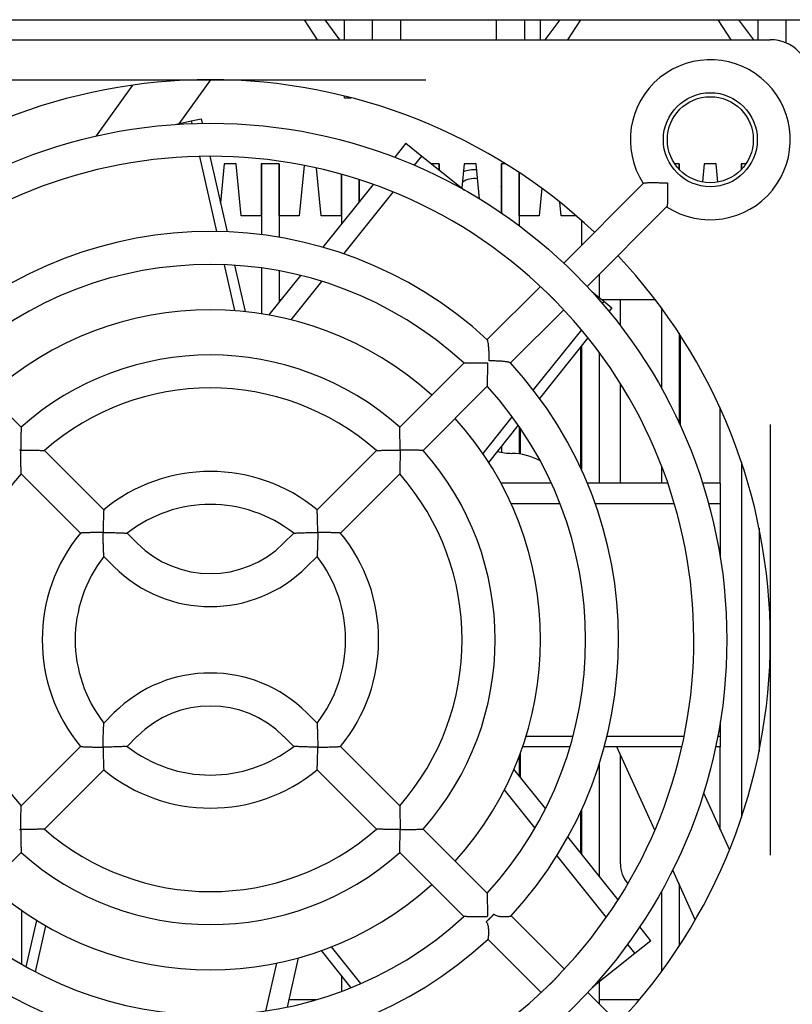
# Model space of a CAD drawing. Extents: x 12847 to 13300, y -1502 to -1025.
# Tile 5 of 42: x 13168 to 13207, y -1468 to -1419. Entities that reach past the tile are written whole.
import ezdxf

# ---------------------------------------------------------------- set-up
doc = ezdxf.new("R2010")
doc.units = 0
doc.layers.add('2', color=2, linetype='CONTINUOUS')

msp = doc.modelspace()

# ---------------------------------------------------------------- linework, layer by layer
at = {"layer": '2', "color": 7}
for p, q in [((13144.268, -1418.737), (13272.968, -1418.737)), ((13182.3, -1418.737), (13182.951, -1419.737)), ((13184.094, -1419.737), (13183.348, -1418.737)), ((13184.318, -1419.737), (13184.318, -1418.737)), ((13185.718, -1419.737), (13185.718, -1418.737)), ((13187.118, -1418.737), (13187.118, -1419.737)), ((13191.918, -1419.737), (13191.918, -1418.737)), ((13193.318, -1418.737), (13193.318, -1419.737)), ((13194.118, -1419.737), (13194.118, -1418.737)), ((13195.089, -1418.737), (13194.342, -1419.737)), ((13195.486, -1419.737), (13196.137, -1418.737)), ((13203, -1418.737), (13203.651, -1419.737)), ((13204.794, -1419.737), (13204.048, -1418.737)), ((13205.018, -1419.737), (13205.018, -1418.737)), ((13206.418, -1419.904), (13206.418, -1418.737)), ((13149.618, -1419.737), (13205.618, -1419.737)), ((13166.848, -1421.737), (13188.389, -1421.737)), ((13171.914, -1424.55), (13173.735, -1422.008)), ((13177.618, -1421.737), (13176.04, -1423.942)), ((13184.318, -1422.637), (13184.318, -1422.551)), ((13184.318, -1422.637), (13184.66, -1422.637)), ((13175.926, -1423.968), (13176.659, -1423.801)), ((13176.659, -1423.801), (13177.156, -1423.687)), ((13176.659, -1423.801), (13176.688, -1423.929)), ((13177.156, -1423.687), (13177.208, -1423.916)), ((13187.39, -1424.914), (13186.833, -1425.612)), ((13187.39, -1424.914), (13188.189, -1425.552)), ((13177.063, -1425.569), (13177.92, -1429.327)), ((13177.584, -1425.562), (13178.447, -1429.342)), ((13178.305, -1425.937), (13178.117, -1427.897)), ((13178.905, -1425.937), (13178.305, -1425.937)), ((13179.156, -1428.537), (13178.905, -1425.937)), ((13180.156, -1425.937), (13180.156, -1428.537)), ((13181.056, -1425.937), (13180.156, -1425.937)), ((13180.169, -1425.947), (13180.169, -1429.485)), ((13181.049, -1425.947), (13180.169, -1425.947)), ((13180.818, -1425.947), (13180.818, -1425.937)), ((13181.049, -1425.947), (13181.049, -1429.615)), ((13181.056, -1428.537), (13181.056, -1425.937)), ((13187.821, -1426.013), (13188.189, -1425.552)), ((13188.189, -1425.552), (13190.324, -1427.254)), ((13189.057, -1425.937), (13188.673, -1425.937)), ((13189.051, -1425.947), (13188.685, -1425.947)), ((13189.051, -1425.947), (13189.051, -1426.239)), ((13189.057, -1426.244), (13189.057, -1425.937)), ((13190.307, -1425.937), (13190.191, -1427.148)), ((13190.907, -1425.937), (13190.307, -1425.937)), ((13191.077, -1427.697), (13190.907, -1425.937)), ((13192.158, -1425.937), (13192.158, -1428.394)), ((13192.368, -1425.937), (13192.158, -1425.937)), ((13192.172, -1425.947), (13192.172, -1428.404)), ((13192.384, -1425.947), (13192.172, -1425.947)), ((13201.059, -1425.937), (13200.834, -1425.937)), ((13201.054, -1425.947), (13200.841, -1425.947)), ((13201.054, -1425.947), (13201.054, -1426.213)), ((13201.059, -1426.218), (13201.059, -1425.937)), ((13202.31, -1425.937), (13202.222, -1426.85)), ((13202.91, -1425.937), (13202.31, -1425.937)), ((13202.998, -1426.854), (13202.91, -1425.937)), ((13204.16, -1425.937), (13204.16, -1426.236)), ((13204.402, -1425.937), (13204.16, -1425.937)), ((13204.396, -1425.947), (13204.175, -1425.947)), ((13204.175, -1425.947), (13204.175, -1426.22)), ((13182.298, -1426.02), (13182.056, -1428.537)), ((13183.156, -1428.537), (13182.927, -1426.152)), ((13184.156, -1426.463), (13184.156, -1428.537)), ((13184.17, -1426.467), (13184.17, -1428.951)), ((13193.052, -1426.375), (13193.052, -1429.032)), ((13193.058, -1428.537), (13193.058, -1426.379)), ((13185.05, -1426.733), (13185.05, -1427.848)), ((13185.056, -1427.84), (13185.056, -1426.735)), ((13199.274, -1426.915), (13195.287, -1430.902)), ((13185.75, -1426.971), (13183.242, -1430.115)), ((13184.287, -1430.445), (13186.752, -1427.354)), ((13194.19, -1427.168), (13194.058, -1428.537)), ((13178.118, -1427.904), (13178.118, -1427.879)), ((13195.158, -1428.537), (13195.093, -1427.86)), ((13200.441, -1428.082), (13196.453, -1432.069)), ((13180.156, -1428.537), (13179.156, -1428.537)), ((13182.056, -1428.537), (13181.056, -1428.537)), ((13184.156, -1428.537), (13183.156, -1428.537)), ((13194.058, -1428.537), (13193.058, -1428.537)), ((13195.909, -1428.537), (13195.158, -1428.537)), ((13196.173, -1428.768), (13196.173, -1430.016)), ((13178.299, -1430.987), (13178.823, -1433.281)), ((13178.828, -1431.014), (13179.357, -1433.329)), ((13180.169, -1431.149), (13180.169, -1433.436)), ((13181.049, -1431.291), (13181.049, -1432.865)), ((13182.12, -1431.523), (13180.544, -1433.499)), ((13181.659, -1433.74), (13183.189, -1431.821)), ((13197.053, -1431.469), (13197.053, -1432.621)), ((13194.119, -1432.07), (13191.457, -1434.732)), ((13196.71, -1432.347), (13197.298, -1432.816)), ((13181.151, -1432.737), (13181.049, -1432.737)), ((13181.118, -1432.737), (13181.118, -1432.779)), ((13199.867, -1432.737), (13197.2, -1432.737)), ((13197.298, -1432.816), (13197.216, -1432.919)), ((13197.298, -1432.816), (13197.697, -1433.134)), ((13198.118, -1434.031), (13198.118, -1432.737)), ((13195.286, -1433.236), (13192.624, -1435.899)), ((13197.697, -1433.134), (13197.551, -1433.317)), ((13200.174, -1433.147), (13200.174, -1437.161)), ((13196.168, -1434.234), (13193.764, -1437.248)), ((13196.498, -1434.638), (13194.081, -1437.668)), ((13201.054, -1434.416), (13201.054, -1438.889)), ((13201.118, -1434.514), (13201.118, -1439.028)), ((13196.118, -1435.113), (13196.118, -1441.111)), ((13196.173, -1435.044), (13196.173, -1441.23)), ((13197.053, -1435.36), (13197.053, -1441.9)), ((13164.947, -1435.9), (13168.151, -1439.103)), ((13187.085, -1439.103), (13190.289, -1435.9)), ((13188.252, -1440.27), (13191.456, -1437.066)), ((13198.118, -1441.9), (13198.118, -1436.924)), ((13203.118, -1441.9), (13203.118, -1438.172)), ((13192.702, -1438.579), (13191.235, -1440.419)), ((13193.011, -1439.009), (13191.531, -1440.866)), ((13193.052, -1439.069), (13193.052, -1440.444)), ((13193.118, -1440.454), (13193.118, -1439.165)), ((13205.618, -1438.967), (13205.618, -1460.508)), ((13192.172, -1440.061), (13192.172, -1440.365)), ((13169.32, -1440.272), (13172.282, -1443.234)), ((13182.955, -1443.234), (13185.917, -1440.272)), ((13200.174, -1441.039), (13200.174, -1441.9)), ((13204.175, -1440.865), (13204.175, -1458.61)), ((13168.153, -1441.439), (13171.115, -1444.401)), ((13184.122, -1444.401), (13187.083, -1441.439)), ((13194.666, -1441.9), (13192.138, -1441.9)), ((13200.488, -1441.9), (13196.466, -1441.9)), ((13203.118, -1441.9), (13202.225, -1441.9)), ((13203.118, -1441.9), (13203.118, -1442.922)), ((13192.645, -1442.922), (13195.099, -1442.922)), ((13196.86, -1442.922), (13200.813, -1442.922)), ((13202.528, -1442.922), (13203.118, -1442.922)), ((13203.118, -1442.922), (13203.118, -1445.653)), ((13205.055, -1444.151), (13205.055, -1455.324)), ((13173.456, -1444.408), (13173.959, -1444.911)), ((13181.278, -1444.911), (13181.781, -1444.408)), ((13172.289, -1445.575), (13172.792, -1446.078)), ((13182.444, -1446.078), (13182.948, -1445.575)), ((13172.289, -1453.9), (13172.792, -1453.397)), ((13182.444, -1453.397), (13182.948, -1453.9)), ((13203.118, -1453.822), (13203.118, -1454.573)), ((13173.456, -1455.067), (13173.959, -1454.563)), ((13181.278, -1454.563), (13181.781, -1455.067)), ((13195.747, -1454.573), (13193.394, -1454.573)), ((13201.305, -1454.573), (13197.45, -1454.573)), ((13203.118, -1454.573), (13202.986, -1454.573)), ((13203.118, -1454.573), (13203.118, -1455.083)), ((13168.153, -1458.036), (13171.115, -1455.074)), ((13184.122, -1455.074), (13187.083, -1458.036)), ((13193.118, -1456.604), (13193.118, -1455.394)), ((13195.603, -1455.083), (13193.228, -1455.083)), ((13201.195, -1455.083), (13197.318, -1455.083)), ((13199.838, -1459.262), (13197.943, -1455.083)), ((13198.118, -1460.937), (13198.118, -1455.471)), ((13203.118, -1455.083), (13202.884, -1455.083)), ((13203.118, -1459.233), (13203.118, -1455.083)), ((13193.052, -1455.572), (13193.052, -1456.521)), ((13197.053, -1455.978), (13197.053, -1461.538)), ((13169.32, -1459.202), (13172.282, -1456.241)), ((13182.955, -1456.241), (13185.917, -1459.202)), ((13194.375, -1458.179), (13192.799, -1456.203)), ((13192.316, -1457.237), (13193.846, -1459.156)), ((13202.283, -1457.391), (13203.575, -1460.239)), ((13196.118, -1458.364), (13196.118, -1460.366)), ((13196.173, -1458.245), (13196.173, -1460.435)), ((13188.252, -1459.205), (13191.456, -1462.408)), ((13198.005, -1462.731), (13195.497, -1459.587)), ((13164.947, -1463.575), (13168.151, -1460.371)), ((13187.085, -1460.371), (13190.289, -1463.575)), ((13194.943, -1460.532), (13197.408, -1463.623)), ((13201.867, -1463.737), (13200.737, -1461.246)), ((13200.174, -1462.313), (13200.174, -1466.327)), ((13201.054, -1461.945), (13201.054, -1465.059)), ((13168.166, -1463.262), (13168.166, -1465.945)), ((13168.404, -1466.082), (13168.933, -1463.766)), ((13191.469, -1463.555), (13191.436, -1463.588)), ((13195.325, -1466.197), (13192.662, -1463.534)), ((13168.869, -1466.335), (13169.393, -1464.041)), ((13199.645, -1464.788), (13199.088, -1464.09)), ((13194.161, -1467.366), (13191.499, -1464.704)), ((13199.645, -1464.788), (13198.845, -1465.425)), ((13184.652, -1467.132), (13183.171, -1465.275)), ((13185.14, -1466.926), (13183.673, -1465.086)), ((13198.477, -1464.963), (13198.845, -1465.425)), ((13181.466, -1468.101), (13182.028, -1465.637)), ((13198.845, -1465.425), (13196.71, -1467.128)), ((13180.919, -1465.904), (13180.372, -1468.297)), ((13184.17, -1466.527), (13184.17, -1467.319)), ((13197.053, -1466.854), (13197.053, -1467.925)), ((13182.913, -1467.737), (13181.549, -1467.737)), ((13200.122, -1470.993), (13196.492, -1467.364)), ((13199.066, -1467.737), (13197.053, -1467.737))]:
    msp.add_line(p, q, dxfattribs=at)
at = {"layer": '2', "color": 7, "flags": 128}
for points in [[(13199.274, -1426.915), (13199.283, -1426.909), (13199.299, -1426.903), (13199.32, -1426.898), (13199.347, -1426.894), (13199.379, -1426.891), (13199.415, -1426.888), (13199.455, -1426.886), (13199.5, -1426.884), (13199.547, -1426.883), (13199.598, -1426.882), (13199.651, -1426.882), (13199.706, -1426.882), (13199.763, -1426.882), (13199.821, -1426.883), (13199.881, -1426.883), (13199.942, -1426.884), (13200.004, -1426.884), (13200.067, -1426.885), (13200.132, -1426.886), (13200.198, -1426.886), (13200.264, -1426.886), (13200.332, -1426.887), (13200.4, -1426.887), (13200.469, -1426.886)], [(13200.469, -1426.886), (13200.469, -1426.955), (13200.469, -1427.024), (13200.469, -1427.091), (13200.47, -1427.158), (13200.47, -1427.224), (13200.471, -1427.289), (13200.471, -1427.352), (13200.472, -1427.414), (13200.473, -1427.475), (13200.473, -1427.535), (13200.473, -1427.593), (13200.474, -1427.65), (13200.474, -1427.705), (13200.473, -1427.758), (13200.473, -1427.809), (13200.472, -1427.856), (13200.47, -1427.9), (13200.468, -1427.941), (13200.465, -1427.977), (13200.462, -1428.009), (13200.457, -1428.035), (13200.453, -1428.057), (13200.447, -1428.072), (13200.441, -1428.082)], [(13194.475, -1432.408), (13194.484, -1432.417), (13194.493, -1432.427), (13194.503, -1432.436), (13194.513, -1432.445), (13194.523, -1432.455), (13194.532, -1432.464), (13194.542, -1432.473), (13194.552, -1432.483), (13194.562, -1432.492), (13194.572, -1432.502), (13194.582, -1432.512), (13194.593, -1432.521), (13194.603, -1432.531), (13194.613, -1432.541), (13194.623, -1432.551), (13194.633, -1432.561), (13194.644, -1432.571), (13194.654, -1432.581), (13194.664, -1432.591), (13194.674, -1432.601), (13194.684, -1432.611), (13194.694, -1432.621), (13194.705, -1432.631), (13194.715, -1432.641)], [(13194.715, -1432.641), (13194.725, -1432.651), (13194.735, -1432.661), (13194.745, -1432.672), (13194.755, -1432.682), (13194.765, -1432.692), (13194.775, -1432.702), (13194.785, -1432.712), (13194.795, -1432.723), (13194.805, -1432.733), (13194.815, -1432.743), (13194.825, -1432.753), (13194.835, -1432.763), (13194.844, -1432.774), (13194.854, -1432.784), (13194.863, -1432.794), (13194.873, -1432.804), (13194.882, -1432.814), (13194.892, -1432.823), (13194.901, -1432.833), (13194.911, -1432.843), (13194.92, -1432.853), (13194.929, -1432.862), (13194.938, -1432.872), (13194.947, -1432.881)], [(13191.565, -1435.791), (13191.564, -1435.732), (13191.563, -1435.672), (13191.562, -1435.614), (13191.56, -1435.555), (13191.558, -1435.498), (13191.556, -1435.441), (13191.553, -1435.385), (13191.551, -1435.33), (13191.547, -1435.276), (13191.544, -1435.223), (13191.54, -1435.171), (13191.536, -1435.121), (13191.531, -1435.073), (13191.527, -1435.027), (13191.521, -1434.983), (13191.516, -1434.941), (13191.51, -1434.903), (13191.505, -1434.867), (13191.498, -1434.835), (13191.492, -1434.806), (13191.485, -1434.782), (13191.479, -1434.763), (13191.472, -1434.748), (13191.465, -1434.739)], [(13192.616, -1435.891), (13192.607, -1435.884), (13192.593, -1435.877), (13192.573, -1435.87), (13192.549, -1435.864), (13192.521, -1435.857), (13192.489, -1435.851), (13192.453, -1435.845), (13192.414, -1435.84), (13192.373, -1435.834), (13192.329, -1435.829), (13192.283, -1435.824), (13192.235, -1435.82), (13192.185, -1435.816), (13192.133, -1435.812), (13192.08, -1435.808), (13192.026, -1435.805), (13191.971, -1435.802), (13191.915, -1435.8), (13191.858, -1435.797), (13191.8, -1435.796), (13191.742, -1435.794), (13191.683, -1435.793), (13191.624, -1435.792), (13191.565, -1435.791)], [(13190.289, -1435.9), (13190.292, -1435.9), (13190.302, -1435.899), (13190.317, -1435.899), (13190.338, -1435.899), (13190.364, -1435.898), (13190.395, -1435.898), (13190.43, -1435.897), (13190.469, -1435.896), (13190.511, -1435.895), (13190.557, -1435.895), (13190.606, -1435.894), (13190.658, -1435.893), (13190.714, -1435.892), (13190.773, -1435.891), (13190.834, -1435.891), (13190.899, -1435.89), (13190.965, -1435.889), (13191.033, -1435.889), (13191.103, -1435.888), (13191.174, -1435.888), (13191.247, -1435.887), (13191.32, -1435.887), (13191.394, -1435.887), (13191.469, -1435.887)], [(13191.469, -1435.887), (13191.469, -1435.961), (13191.469, -1436.036), (13191.468, -1436.109), (13191.468, -1436.181), (13191.468, -1436.252), (13191.467, -1436.322), (13191.466, -1436.391), (13191.466, -1436.457), (13191.465, -1436.521), (13191.464, -1436.583), (13191.464, -1436.642), (13191.463, -1436.697), (13191.462, -1436.75), (13191.461, -1436.799), (13191.46, -1436.845), (13191.46, -1436.887), (13191.459, -1436.925), (13191.458, -1436.961), (13191.458, -1436.991), (13191.457, -1437.018), (13191.457, -1437.039), (13191.456, -1437.054), (13191.456, -1437.063), (13191.456, -1437.066)], [(13168.151, -1439.103), (13168.151, -1439.107), (13168.151, -1439.117), (13168.15, -1439.134), (13168.15, -1439.157), (13168.149, -1439.186), (13168.148, -1439.219), (13168.147, -1439.258), (13168.146, -1439.301), (13168.145, -1439.347), (13168.144, -1439.396), (13168.143, -1439.448), (13168.142, -1439.503), (13168.14, -1439.56), (13168.14, -1439.618), (13168.139, -1439.678), (13168.138, -1439.739), (13168.137, -1439.801), (13168.136, -1439.864), (13168.136, -1439.928), (13168.135, -1439.992), (13168.135, -1440.057), (13168.134, -1440.122), (13168.134, -1440.188), (13168.134, -1440.253)], [(13187.102, -1440.253), (13187.102, -1440.188), (13187.102, -1440.122), (13187.102, -1440.057), (13187.102, -1439.992), (13187.101, -1439.928), (13187.1, -1439.864), (13187.1, -1439.801), (13187.099, -1439.739), (13187.098, -1439.678), (13187.097, -1439.618), (13187.096, -1439.56), (13187.095, -1439.503), (13187.094, -1439.448), (13187.093, -1439.396), (13187.092, -1439.347), (13187.091, -1439.301), (13187.09, -1439.258), (13187.089, -1439.219), (13187.088, -1439.186), (13187.087, -1439.157), (13187.086, -1439.134), (13187.086, -1439.117), (13187.086, -1439.107), (13187.085, -1439.103)], [(13168.134, -1440.253), (13168.069, -1440.253)], [(13168.153, -1441.439), (13168.153, -1441.435), (13168.153, -1441.424), (13168.152, -1441.406), (13168.152, -1441.381), (13168.151, -1441.35), (13168.15, -1441.314), (13168.148, -1441.273), (13168.147, -1441.228), (13168.146, -1441.18), (13168.145, -1441.129), (13168.143, -1441.075), (13168.142, -1441.018), (13168.141, -1440.96), (13168.14, -1440.901), (13168.139, -1440.839), (13168.138, -1440.777), (13168.137, -1440.713), (13168.136, -1440.649), (13168.136, -1440.584), (13168.135, -1440.519), (13168.135, -1440.453), (13168.134, -1440.386), (13168.134, -1440.32), (13168.134, -1440.253)], [(13168.134, -1440.253), (13168.201, -1440.253), (13168.267, -1440.254), (13168.334, -1440.254), (13168.4, -1440.254), (13168.465, -1440.255), (13168.53, -1440.255), (13168.594, -1440.256), (13168.658, -1440.257), (13168.72, -1440.258), (13168.782, -1440.259), (13168.841, -1440.26), (13168.899, -1440.261), (13168.956, -1440.262), (13169.01, -1440.264), (13169.061, -1440.265), (13169.109, -1440.266), (13169.154, -1440.267), (13169.195, -1440.269), (13169.231, -1440.27), (13169.262, -1440.271), (13169.287, -1440.271), (13169.305, -1440.272), (13169.316, -1440.272), (13169.32, -1440.272)], [(13185.917, -1440.272), (13185.92, -1440.272), (13185.929, -1440.272), (13185.945, -1440.272), (13185.966, -1440.271), (13185.993, -1440.27), (13186.024, -1440.269), (13186.059, -1440.268), (13186.098, -1440.267), (13186.141, -1440.266), (13186.187, -1440.265), (13186.236, -1440.263), (13186.289, -1440.262), (13186.345, -1440.261), (13186.404, -1440.26), (13186.466, -1440.259), (13186.531, -1440.258), (13186.597, -1440.257), (13186.666, -1440.256), (13186.736, -1440.255), (13186.807, -1440.254), (13186.88, -1440.254), (13186.953, -1440.254), (13187.028, -1440.253), (13187.102, -1440.253)], [(13187.102, -1440.253), (13187.102, -1440.328), (13187.102, -1440.402), (13187.102, -1440.476), (13187.101, -1440.548), (13187.101, -1440.62), (13187.1, -1440.69), (13187.099, -1440.758), (13187.098, -1440.825), (13187.097, -1440.89), (13187.096, -1440.952), (13187.095, -1441.011), (13187.093, -1441.067), (13187.092, -1441.12), (13187.091, -1441.169), (13187.09, -1441.215), (13187.089, -1441.257), (13187.088, -1441.296), (13187.087, -1441.332), (13187.086, -1441.363), (13187.085, -1441.39), (13187.084, -1441.411), (13187.084, -1441.426), (13187.083, -1441.436), (13187.083, -1441.439)], [(13188.252, -1440.27), (13188.249, -1440.27), (13188.239, -1440.27), (13188.222, -1440.269), (13188.199, -1440.269), (13188.17, -1440.268), (13188.136, -1440.267), (13188.098, -1440.266), (13188.055, -1440.265), (13188.009, -1440.264), (13187.959, -1440.263), (13187.907, -1440.262), (13187.853, -1440.261), (13187.796, -1440.26), (13187.738, -1440.259), (13187.678, -1440.258), (13187.617, -1440.257), (13187.555, -1440.256), (13187.492, -1440.255), (13187.428, -1440.255), (13187.363, -1440.254), (13187.299, -1440.254), (13187.233, -1440.254), (13187.168, -1440.253), (13187.102, -1440.253)], [(13172.282, -1443.234), (13172.282, -1443.238), (13172.281, -1443.247), (13172.28, -1443.264), (13172.279, -1443.286), (13172.278, -1443.314), (13172.277, -1443.347), (13172.275, -1443.385), (13172.273, -1443.427), (13172.271, -1443.473), (13172.269, -1443.521), (13172.268, -1443.573), (13172.266, -1443.627), (13172.264, -1443.683), (13172.262, -1443.741), (13172.261, -1443.8), (13172.259, -1443.861), (13172.258, -1443.922), (13172.257, -1443.985), (13172.256, -1444.049), (13172.255, -1444.113), (13172.254, -1444.177), (13172.254, -1444.242), (13172.253, -1444.307), (13172.253, -1444.372)], [(13182.984, -1444.372), (13182.983, -1444.307), (13182.983, -1444.242), (13182.983, -1444.177), (13182.982, -1444.113), (13182.981, -1444.049), (13182.98, -1443.985), (13182.979, -1443.922), (13182.978, -1443.861), (13182.976, -1443.8), (13182.974, -1443.741), (13182.973, -1443.683), (13182.971, -1443.627), (13182.969, -1443.573), (13182.967, -1443.521), (13182.965, -1443.473), (13182.964, -1443.427), (13182.962, -1443.385), (13182.96, -1443.347), (13182.959, -1443.314), (13182.957, -1443.286), (13182.956, -1443.264), (13182.955, -1443.247), (13182.955, -1443.238), (13182.955, -1443.234)], [(13172.253, -1444.372), (13172.188, -1444.372), (13172.123, -1444.373), (13172.058, -1444.373), (13171.994, -1444.374), (13171.93, -1444.375), (13171.866, -1444.376), (13171.803, -1444.377), (13171.742, -1444.378), (13171.681, -1444.38), (13171.622, -1444.381), (13171.564, -1444.383), (13171.508, -1444.385), (13171.454, -1444.387), (13171.402, -1444.388), (13171.354, -1444.39), (13171.308, -1444.392), (13171.266, -1444.394), (13171.228, -1444.396), (13171.195, -1444.397), (13171.167, -1444.398), (13171.145, -1444.399), (13171.128, -1444.4), (13171.118, -1444.401), (13171.115, -1444.401)], [(13172.289, -1445.575), (13172.289, -1445.571), (13172.288, -1445.559), (13172.287, -1445.54), (13172.285, -1445.514), (13172.283, -1445.482), (13172.281, -1445.445), (13172.279, -1445.403), (13172.277, -1445.358), (13172.275, -1445.308), (13172.272, -1445.256), (13172.27, -1445.201), (13172.268, -1445.144), (13172.265, -1445.086), (13172.263, -1445.025), (13172.262, -1444.963), (13172.26, -1444.9), (13172.258, -1444.836), (13172.257, -1444.772), (13172.256, -1444.706), (13172.255, -1444.64), (13172.254, -1444.573), (13172.254, -1444.506), (13172.253, -1444.439), (13172.253, -1444.372)], [(13172.253, -1444.372), (13172.32, -1444.372), (13172.387, -1444.373), (13172.454, -1444.373), (13172.521, -1444.374), (13172.587, -1444.375), (13172.652, -1444.376), (13172.717, -1444.377), (13172.781, -1444.379), (13172.844, -1444.381), (13172.906, -1444.382), (13172.967, -1444.384), (13173.025, -1444.387), (13173.082, -1444.389), (13173.137, -1444.391), (13173.189, -1444.394), (13173.239, -1444.396), (13173.284, -1444.398), (13173.326, -1444.4), (13173.363, -1444.402), (13173.395, -1444.404), (13173.421, -1444.406), (13173.44, -1444.407), (13173.452, -1444.408), (13173.456, -1444.408)], [(13181.781, -1444.408), (13181.785, -1444.408), (13181.797, -1444.407), (13181.816, -1444.406), (13181.842, -1444.404), (13181.873, -1444.402), (13181.91, -1444.4), (13181.952, -1444.398), (13181.998, -1444.396), (13182.047, -1444.394), (13182.1, -1444.391), (13182.155, -1444.389), (13182.211, -1444.387), (13182.27, -1444.384), (13182.33, -1444.382), (13182.392, -1444.381), (13182.456, -1444.379), (13182.52, -1444.377), (13182.584, -1444.376), (13182.65, -1444.375), (13182.716, -1444.374), (13182.782, -1444.373), (13182.849, -1444.373), (13182.916, -1444.372), (13182.984, -1444.372)], [(13182.984, -1444.372), (13182.983, -1444.439), (13182.983, -1444.506), (13182.983, -1444.573), (13182.982, -1444.64), (13182.981, -1444.706), (13182.98, -1444.772), (13182.978, -1444.836), (13182.977, -1444.9), (13182.975, -1444.963), (13182.973, -1445.025), (13182.971, -1445.086), (13182.969, -1445.144), (13182.967, -1445.201), (13182.965, -1445.256), (13182.962, -1445.308), (13182.96, -1445.358), (13182.957, -1445.403), (13182.955, -1445.445), (13182.953, -1445.482), (13182.951, -1445.514), (13182.95, -1445.54), (13182.949, -1445.559), (13182.948, -1445.571), (13182.948, -1445.575)], [(13184.122, -1444.401), (13184.118, -1444.401), (13184.108, -1444.4), (13184.092, -1444.399), (13184.069, -1444.398), (13184.041, -1444.397), (13184.008, -1444.396), (13183.971, -1444.394), (13183.929, -1444.392), (13183.883, -1444.39), (13183.834, -1444.388), (13183.783, -1444.387), (13183.729, -1444.385), (13183.673, -1444.383), (13183.615, -1444.381), (13183.556, -1444.38), (13183.495, -1444.378), (13183.433, -1444.377), (13183.371, -1444.376), (13183.307, -1444.375), (13183.243, -1444.374), (13183.179, -1444.373), (13183.114, -1444.373), (13183.049, -1444.372), (13182.984, -1444.372)], [(13172.253, -1455.103), (13172.253, -1455.027), (13172.254, -1454.953), (13172.254, -1454.878), (13172.255, -1454.805), (13172.256, -1454.733), (13172.258, -1454.663), (13172.259, -1454.594), (13172.261, -1454.526), (13172.263, -1454.461), (13172.265, -1454.398), (13172.267, -1454.339), (13172.269, -1454.282), (13172.272, -1454.228), (13172.274, -1454.178), (13172.276, -1454.131), (13172.278, -1454.088), (13172.28, -1454.048), (13172.282, -1454.011), (13172.284, -1453.979), (13172.286, -1453.952), (13172.287, -1453.93), (13172.288, -1453.913), (13172.289, -1453.903), (13172.289, -1453.9)], [(13182.948, -1453.9), (13182.948, -1453.903), (13182.949, -1453.913), (13182.95, -1453.93), (13182.951, -1453.952), (13182.952, -1453.979), (13182.954, -1454.011), (13182.956, -1454.048), (13182.958, -1454.088), (13182.96, -1454.131), (13182.963, -1454.178), (13182.965, -1454.228), (13182.967, -1454.282), (13182.969, -1454.339), (13182.972, -1454.398), (13182.974, -1454.461), (13182.976, -1454.526), (13182.977, -1454.594), (13182.979, -1454.663), (13182.98, -1454.733), (13182.981, -1454.805), (13182.982, -1454.878), (13182.983, -1454.953), (13182.983, -1455.027), (13182.984, -1455.103)], [(13171.115, -1455.074), (13171.118, -1455.074), (13171.128, -1455.075), (13171.145, -1455.075), (13171.167, -1455.076), (13171.195, -1455.078), (13171.228, -1455.079), (13171.266, -1455.081), (13171.308, -1455.083), (13171.354, -1455.084), (13171.402, -1455.086), (13171.454, -1455.088), (13171.508, -1455.09), (13171.564, -1455.092), (13171.622, -1455.094), (13171.681, -1455.095), (13171.742, -1455.097), (13171.803, -1455.098), (13171.866, -1455.099), (13171.93, -1455.1), (13171.994, -1455.101), (13172.058, -1455.102), (13172.123, -1455.102), (13172.188, -1455.102), (13172.253, -1455.103)], [(13173.456, -1455.067), (13173.452, -1455.067), (13173.442, -1455.068), (13173.426, -1455.069), (13173.404, -1455.07), (13173.377, -1455.071), (13173.344, -1455.073), (13173.308, -1455.075), (13173.268, -1455.077), (13173.225, -1455.079), (13173.178, -1455.082), (13173.128, -1455.084), (13173.074, -1455.086), (13173.017, -1455.088), (13172.957, -1455.091), (13172.895, -1455.093), (13172.829, -1455.095), (13172.762, -1455.096), (13172.693, -1455.098), (13172.622, -1455.099), (13172.55, -1455.1), (13172.477, -1455.101), (13172.403, -1455.102), (13172.328, -1455.102), (13172.253, -1455.103)], [(13172.253, -1455.103), (13172.253, -1455.168), (13172.254, -1455.233), (13172.254, -1455.298), (13172.255, -1455.362), (13172.256, -1455.426), (13172.257, -1455.49), (13172.258, -1455.552), (13172.259, -1455.614), (13172.261, -1455.675), (13172.262, -1455.734), (13172.264, -1455.792), (13172.266, -1455.848), (13172.268, -1455.902), (13172.269, -1455.953), (13172.271, -1456.002), (13172.273, -1456.048), (13172.275, -1456.09), (13172.277, -1456.127), (13172.278, -1456.16), (13172.279, -1456.189), (13172.28, -1456.211), (13172.281, -1456.227), (13172.282, -1456.237), (13172.282, -1456.241)], [(13182.984, -1455.103), (13182.908, -1455.102), (13182.833, -1455.102), (13182.759, -1455.101), (13182.686, -1455.1), (13182.614, -1455.099), (13182.544, -1455.098), (13182.475, -1455.096), (13182.407, -1455.095), (13182.342, -1455.093), (13182.279, -1455.091), (13182.219, -1455.088), (13182.163, -1455.086), (13182.109, -1455.084), (13182.059, -1455.082), (13182.012, -1455.079), (13181.969, -1455.077), (13181.929, -1455.075), (13181.892, -1455.073), (13181.86, -1455.071), (13181.833, -1455.07), (13181.811, -1455.069), (13181.794, -1455.068), (13181.784, -1455.067), (13181.781, -1455.067)], [(13182.955, -1456.241), (13182.955, -1456.237), (13182.955, -1456.227), (13182.956, -1456.211), (13182.957, -1456.189), (13182.959, -1456.16), (13182.96, -1456.127), (13182.962, -1456.09), (13182.964, -1456.048), (13182.965, -1456.002), (13182.967, -1455.953), (13182.969, -1455.902), (13182.971, -1455.848), (13182.973, -1455.792), (13182.974, -1455.734), (13182.976, -1455.675), (13182.978, -1455.614), (13182.979, -1455.552), (13182.98, -1455.49), (13182.981, -1455.426), (13182.982, -1455.362), (13182.983, -1455.298), (13182.983, -1455.233), (13182.983, -1455.168), (13182.984, -1455.103)], [(13182.984, -1455.103), (13183.049, -1455.102), (13183.114, -1455.102), (13183.179, -1455.102), (13183.243, -1455.101), (13183.307, -1455.1), (13183.371, -1455.099), (13183.433, -1455.098), (13183.495, -1455.097), (13183.556, -1455.095), (13183.615, -1455.094), (13183.673, -1455.092), (13183.729, -1455.09), (13183.783, -1455.088), (13183.834, -1455.086), (13183.883, -1455.084), (13183.929, -1455.083), (13183.971, -1455.081), (13184.008, -1455.079), (13184.041, -1455.078), (13184.069, -1455.076), (13184.092, -1455.075), (13184.108, -1455.075), (13184.118, -1455.074), (13184.122, -1455.074)], [(13168.134, -1459.221), (13168.134, -1459.155), (13168.134, -1459.088), (13168.135, -1459.022), (13168.135, -1458.956), (13168.136, -1458.89), (13168.136, -1458.825), (13168.137, -1458.761), (13168.138, -1458.698), (13168.139, -1458.635), (13168.14, -1458.574), (13168.141, -1458.514), (13168.142, -1458.456), (13168.143, -1458.4), (13168.145, -1458.346), (13168.146, -1458.295), (13168.147, -1458.246), (13168.148, -1458.201), (13168.15, -1458.161), (13168.151, -1458.125), (13168.152, -1458.094), (13168.152, -1458.069), (13168.153, -1458.051), (13168.153, -1458.039), (13168.153, -1458.036)], [(13187.083, -1458.036), (13187.083, -1458.039), (13187.084, -1458.048), (13187.084, -1458.064), (13187.085, -1458.085), (13187.086, -1458.112), (13187.087, -1458.143), (13187.088, -1458.178), (13187.089, -1458.217), (13187.09, -1458.26), (13187.091, -1458.306), (13187.092, -1458.355), (13187.093, -1458.408), (13187.095, -1458.464), (13187.096, -1458.523), (13187.097, -1458.585), (13187.098, -1458.65), (13187.099, -1458.716), (13187.1, -1458.785), (13187.101, -1458.855), (13187.101, -1458.926), (13187.102, -1458.999), (13187.102, -1459.072), (13187.102, -1459.147), (13187.102, -1459.221)], [(13168.069, -1459.221), (13168.134, -1459.221)], [(13169.32, -1459.202), (13169.316, -1459.202), (13169.305, -1459.203), (13169.287, -1459.203), (13169.262, -1459.204), (13169.231, -1459.205), (13169.195, -1459.206), (13169.154, -1459.207), (13169.109, -1459.209), (13169.061, -1459.21), (13169.01, -1459.211), (13168.956, -1459.212), (13168.899, -1459.214), (13168.841, -1459.215), (13168.782, -1459.216), (13168.72, -1459.217), (13168.658, -1459.218), (13168.594, -1459.219), (13168.53, -1459.219), (13168.465, -1459.22), (13168.4, -1459.22), (13168.334, -1459.221), (13168.267, -1459.221), (13168.201, -1459.221), (13168.134, -1459.221)], [(13168.134, -1459.221), (13168.134, -1459.287), (13168.134, -1459.352), (13168.135, -1459.418), (13168.135, -1459.483), (13168.136, -1459.547), (13168.136, -1459.611), (13168.137, -1459.674), (13168.138, -1459.736), (13168.139, -1459.797), (13168.14, -1459.857), (13168.14, -1459.915), (13168.142, -1459.972), (13168.143, -1460.026), (13168.144, -1460.079), (13168.145, -1460.128), (13168.146, -1460.174), (13168.147, -1460.217), (13168.148, -1460.255), (13168.149, -1460.289), (13168.15, -1460.318), (13168.15, -1460.341), (13168.151, -1460.358), (13168.151, -1460.368), (13168.151, -1460.371)], [(13187.102, -1459.221), (13187.028, -1459.221), (13186.953, -1459.221), (13186.88, -1459.221), (13186.807, -1459.22), (13186.736, -1459.22), (13186.666, -1459.219), (13186.597, -1459.218), (13186.531, -1459.217), (13186.466, -1459.216), (13186.404, -1459.215), (13186.345, -1459.214), (13186.289, -1459.213), (13186.236, -1459.211), (13186.187, -1459.21), (13186.141, -1459.209), (13186.098, -1459.208), (13186.059, -1459.207), (13186.024, -1459.206), (13185.993, -1459.205), (13185.966, -1459.204), (13185.945, -1459.203), (13185.929, -1459.203), (13185.92, -1459.202), (13185.917, -1459.202)], [(13187.085, -1460.371), (13187.086, -1460.368), (13187.086, -1460.358), (13187.086, -1460.341), (13187.087, -1460.318), (13187.088, -1460.289), (13187.089, -1460.255), (13187.09, -1460.217), (13187.091, -1460.174), (13187.092, -1460.128), (13187.093, -1460.079), (13187.094, -1460.026), (13187.095, -1459.972), (13187.096, -1459.915), (13187.097, -1459.857), (13187.098, -1459.797), (13187.099, -1459.736), (13187.1, -1459.674), (13187.1, -1459.611), (13187.101, -1459.547), (13187.102, -1459.483), (13187.102, -1459.418), (13187.102, -1459.352), (13187.102, -1459.287), (13187.102, -1459.221)], [(13187.102, -1459.221), (13187.168, -1459.221), (13187.233, -1459.221), (13187.299, -1459.221), (13187.363, -1459.221), (13187.428, -1459.22), (13187.492, -1459.219), (13187.555, -1459.219), (13187.617, -1459.218), (13187.678, -1459.217), (13187.738, -1459.216), (13187.796, -1459.215), (13187.853, -1459.214), (13187.907, -1459.213), (13187.959, -1459.212), (13188.009, -1459.211), (13188.055, -1459.21), (13188.098, -1459.209), (13188.136, -1459.208), (13188.17, -1459.207), (13188.199, -1459.206), (13188.222, -1459.205), (13188.239, -1459.205), (13188.249, -1459.205), (13188.252, -1459.205)], [(13191.456, -1462.408), (13191.456, -1462.411), (13191.456, -1462.42), (13191.457, -1462.435), (13191.457, -1462.455), (13191.458, -1462.481), (13191.458, -1462.511), (13191.459, -1462.545), (13191.459, -1462.582), (13191.46, -1462.623), (13191.461, -1462.667), (13191.462, -1462.715), (13191.463, -1462.766), (13191.463, -1462.82), (13191.464, -1462.877), (13191.465, -1462.936), (13191.466, -1462.999), (13191.466, -1463.064), (13191.467, -1463.13), (13191.467, -1463.198), (13191.468, -1463.268), (13191.468, -1463.338), (13191.468, -1463.41), (13191.469, -1463.482), (13191.469, -1463.555)], [(13191.436, -1463.588), (13191.363, -1463.588), (13191.291, -1463.588), (13191.219, -1463.587), (13191.149, -1463.587), (13191.079, -1463.586), (13191.011, -1463.586), (13190.945, -1463.585), (13190.88, -1463.585), (13190.817, -1463.584), (13190.758, -1463.583), (13190.701, -1463.582), (13190.647, -1463.582), (13190.596, -1463.581), (13190.548, -1463.58), (13190.504, -1463.579), (13190.463, -1463.579), (13190.426, -1463.578), (13190.392, -1463.577), (13190.362, -1463.577), (13190.336, -1463.576), (13190.316, -1463.576), (13190.301, -1463.575), (13190.292, -1463.575), (13190.289, -1463.575)], [(13191.415, -1463.833), (13191.431, -1463.817), (13191.447, -1463.801), (13191.463, -1463.785), (13191.479, -1463.77), (13191.495, -1463.754), (13191.51, -1463.738), (13191.526, -1463.722), (13191.542, -1463.707), (13191.558, -1463.691), (13191.573, -1463.675), (13191.589, -1463.66), (13191.605, -1463.644), (13191.62, -1463.628), (13191.636, -1463.612), (13191.652, -1463.596), (13191.668, -1463.581), (13191.684, -1463.565), (13191.7, -1463.549), (13191.715, -1463.533), (13191.731, -1463.517), (13191.747, -1463.501), (13191.763, -1463.485), (13191.779, -1463.469), (13191.795, -1463.453)], [(13191.502, -1464.701), (13191.508, -1464.692), (13191.513, -1464.676), (13191.518, -1464.653), (13191.523, -1464.624), (13191.527, -1464.59), (13191.53, -1464.551), (13191.533, -1464.508), (13191.536, -1464.463), (13191.537, -1464.415), (13191.538, -1464.366), (13191.537, -1464.315), (13191.536, -1464.265), (13191.533, -1464.214), (13191.529, -1464.164), (13191.524, -1464.116), (13191.517, -1464.069), (13191.509, -1464.024), (13191.498, -1463.982), (13191.485, -1463.944), (13191.472, -1463.914), (13191.458, -1463.888), (13191.445, -1463.868), (13191.431, -1463.85), (13191.415, -1463.833)], [(13191.795, -1463.453), (13191.82, -1463.475), (13191.848, -1463.494), (13191.881, -1463.511), (13191.919, -1463.526), (13191.961, -1463.539), (13192.005, -1463.549), (13192.05, -1463.557), (13192.096, -1463.563), (13192.143, -1463.567), (13192.191, -1463.57), (13192.239, -1463.572), (13192.287, -1463.573), (13192.335, -1463.573), (13192.381, -1463.572), (13192.426, -1463.571), (13192.468, -1463.569), (13192.507, -1463.566), (13192.542, -1463.563), (13192.573, -1463.559), (13192.6, -1463.555), (13192.623, -1463.551), (13192.64, -1463.546), (13192.652, -1463.542), (13192.659, -1463.537)], [(13194.758, -1466.798), (13194.745, -1466.811), (13194.731, -1466.824), (13194.718, -1466.837), (13194.705, -1466.85), (13194.692, -1466.863), (13194.679, -1466.875), (13194.666, -1466.888), (13194.653, -1466.9), (13194.639, -1466.913), (13194.626, -1466.925), (13194.613, -1466.937), (13194.6, -1466.95), (13194.587, -1466.962), (13194.575, -1466.973), (13194.562, -1466.985), (13194.549, -1466.997), (13194.537, -1467.009), (13194.524, -1467.02), (13194.512, -1467.031), (13194.5, -1467.043), (13194.488, -1467.054), (13194.476, -1467.065), (13194.465, -1467.076), (13194.453, -1467.087)], [(13195.048, -1466.49), (13195.037, -1466.501), (13195.026, -1466.513), (13195.015, -1466.525), (13195.004, -1466.537), (13194.992, -1466.549), (13194.981, -1466.561), (13194.969, -1466.574), (13194.957, -1466.587), (13194.946, -1466.6), (13194.934, -1466.613), (13194.922, -1466.626), (13194.91, -1466.639), (13194.897, -1466.652), (13194.885, -1466.665), (13194.873, -1466.679), (13194.86, -1466.692), (13194.848, -1466.705), (13194.835, -1466.719), (13194.822, -1466.732), (13194.809, -1466.745), (13194.797, -1466.759), (13194.784, -1466.772), (13194.771, -1466.785), (13194.758, -1466.798)]]:
    msp.add_lwpolyline(points, dxfattribs=at)
at = {"layer": '2', "color": 7}
for centre, radius in [((13202.618, -1424.737), 2.35), ((13202.618, -1424.737), 2.15), ((13177.618, -1449.737), 25.825)]:
    msp.add_circle(centre, radius, dxfattribs=at)
for centre, radius, start, end in [((13205.618, -1421.737), 2, 0, 90), ((13202.618, -1424.737), 4, 236.9027, 213.0973), ((13177.618, -1449.737), 28, 90, 133.3116), ((13177.618, -1449.737), 28, 46.6884, 90), ((13177.618, -1449.737), 24.175, 45.7924, 134.2076), ((13190.818, -1427.737), 2.25, 52.7078, 53.1301), ((13190.818, -1427.737), 1.5, 85.4712, 111.5035), ((13190.818, -1427.737), 1.06, 81.2337, 124.4797), ((13190.818, -1427.737), 1.5, 25.4892, 26.7512), ((13190.818, -1427.737), 2.25, 5.5495, 6.837), ((13190.818, -1427.737), 1.5, 333.8363, 334.5108), ((13190.818, -1427.737), 2.25, 353.163, 354.4505), ((13177.618, -1449.737), 20.413, 47.286, 132.714), ((13177.618, -1449.737), 28, 0, 43.3116), ((13177.618, -1449.737), 18.763, 47.5201, 132.4799), ((13177.618, -1449.737), 16.5, 47.866, 132.134), ((13177.618, -1449.737), 24.175, 316.1344, 44.2076), ((13177.618, -1449.737), 14.238, 48.3219, 131.6781), ((13177.618, -1449.737), 20.413, 317.4635, 42.714), ((13177.618, -1449.737), 12.588, 48.7579, 131.2421), ((13177.618, -1449.737), 18.763, 317.5201, 42.4799), ((13177.618, -1449.737), 16.5, 317.866, 42.134), ((13177.618, -1449.737), 14.238, 318.3219, 41.6781), ((13192.734, -1437.418), 3, 255.1989, 269.2227), ((13192.652, -1443.417), 3, 60.8436, 89.2227), ((13177.618, -1449.737), 12.588, 138.7579, 221.2421), ((13177.618, -1449.737), 8.413, 50.6279, 129.3721), ((13177.618, -1449.737), 12.588, 318.7579, 41.2421), ((13177.618, -1449.737), 6.763, 52.0073, 127.9927), ((13177.618, -1449.737), 8.413, 140.6279, 219.3721), ((13177.618, -1449.737), 8.413, 320.6279, 39.3721), ((13177.618, -1441.252), 5.175, 225, 315), ((13177.618, -1449.737), 6.763, 142.0073, 217.9927), ((13177.618, -1449.737), 6.763, 322.0073, 37.9927), ((13177.618, -1441.252), 6.825, 225, 315), ((13177.618, -1449.737), 28, 316.8053, 0), ((13177.618, -1458.223), 6.825, 45, 135), ((13177.618, -1458.223), 5.175, 45, 135), ((13177.618, -1449.737), 6.763, 232.0073, 307.9927), ((13177.618, -1449.737), 8.413, 230.6279, 309.3721), ((13177.618, -1449.737), 12.588, 228.7579, 311.2421), ((13177.618, -1449.737), 14.238, 228.3219, 311.6781), ((13199.618, -1460.937), 1.5, 180, 221.4232), ((13177.618, -1449.737), 16.5, 227.866, 312.134), ((13199.618, -1460.937), 1.5, 291.2549, 291.7567), ((13177.618, -1449.737), 18.763, 227.5201, 312.4799), ((13177.618, -1449.737), 20.413, 227.286, 312.8575), ((13177.618, -1449.737), 24.175, 225.7924, 314.1376)]:
    msp.add_arc(centre, radius, start, end, dxfattribs=at)
msp.add_ellipse((13191.514, -1463.553), major_axis=(-0.583, -0.583), ratio=0.16449, start_param=1.239668, end_param=1.902896, dxfattribs=at)

doc.saveas('drawing.dxf')
